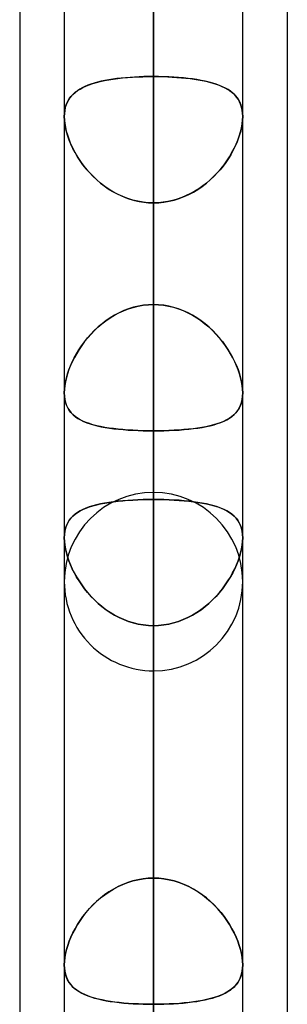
# Model space of a CAD drawing. Header units: millimetres. Extents: x -97 to 82, y -215 to 215.
# Tile 18 of 84: x -44 to -41.62, y -88.08 to -79.33. Entities that reach past the tile are written whole.
import ezdxf

# ---------------------------------------------------------------- set-up
doc = ezdxf.new("R2010")
doc.units = ezdxf.units.MM
doc.layers.add('MAIN-1', color=7, linetype='Continuous')
doc.layers.add('MAIN-2', color=7, linetype='Continuous')

msp = doc.modelspace()

# ---------------------------------------------------------------- linework, layer by layer
at = {"layer": 'MAIN-1'}
for p, q in [((-42.8113, 0), (-42.8113, -109.3184)), ((-43.6038, 0), (-43.6038, -108.8839)), ((-42.0188, -108.7738), (-42.0188, 0)), ((-44, -57.1029), (-44, -109.5547)), ((-41.6225, -57.4772), (-41.6225, -108.9024)), ((-43.6038, -80.1916), (-43.6037, -80.1914)), ((-43.6038, -80.1918), (-43.6038, -80.1916)), ((-43.6038, -80.192), (-43.6038, -80.1918)), ((-43.6038, -80.1922), (-43.6038, -80.192)), ((-43.6038, -80.1924), (-43.6038, -80.1922)), ((-43.6038, -80.1926), (-43.6038, -80.1924)), ((-42.0188, -80.191), (-42.0187, -80.1913)), ((-42.0187, -80.1913), (-42.0187, -80.1915)), ((-42.0187, -80.1915), (-42.0187, -80.1918)), ((-42.0187, -80.1918), (-42.0187, -80.1921)), ((-42.0187, -80.1921), (-42.0187, -80.1923)), ((-42.0187, -80.1923), (-42.0187, -80.1926)), ((-43.6038, -87.7254), (-43.6038, -87.7247)), ((-43.6038, -87.7261), (-43.6038, -87.7254)), ((-43.6038, -87.7267), (-43.6038, -87.7261)), ((-43.6038, -87.7274), (-43.6038, -87.7267)), ((-43.6038, -87.7281), (-43.6038, -87.7274)), ((-43.6037, -87.7289), (-43.6038, -87.7281)), ((-42.0187, -87.726), (-42.0188, -87.7262)), ((-42.0187, -87.7248), (-42.0187, -87.725)), ((-42.0187, -87.725), (-42.0187, -87.7252)), ((-42.0187, -87.7252), (-42.0187, -87.7255)), ((-42.0187, -87.7255), (-42.0187, -87.7257)), ((-42.0187, -87.7257), (-42.0187, -87.726))]:
    msp.add_line(p, q, dxfattribs=at)
at = {"layer": 'MAIN-2'}
for p, q in [((-42.8113, 0), (-42.8113, -100.4781)), ((-42.8113, 0), (-42.8113, -91.7312)), ((-42.8113, 0), (-42.8113, -82.9832)), ((-42.8113, 0), (-42.8113, -108.1031)), ((-42.8113, 0), (-42.8113, -99.3568)), ((-42.8113, 0), (-42.8113, -90.6097)), ((-42.8113, 0), (-42.8113, -81.8616)), ((-42.8113, -108.1031), (-42.8113, 0)), ((-42.8113, -99.3568), (-42.8113, 0)), ((-42.8113, -90.6097), (-42.8113, 0)), ((-42.8113, -81.8616), (-42.8113, 0)), ((-42.8113, -109.3184), (-42.8113, 0)), ((-42.8113, -100.4781), (-42.8113, 0)), ((-42.8113, -91.7312), (-42.8113, 0)), ((-42.8113, -82.9832), (-42.8113, 0)), ((-42.8113, -62.1878), (-42.8113, -83.5295)), ((-42.8113, -85.1145), (-42.8113, -63.4533)), ((-42.8113, -71.0851), (-42.8113, -95.8925)), ((-42.8113, -97.4775), (-42.8113, -72.2072)), ((-42.8113, -72.2072), (-42.8113, -79.8366)), ((-42.8113, -79.8366), (-42.8113, -72.2072)), ((-42.8113, -81.8616), (-42.8113, -74.2339)), ((-42.8113, -74.2339), (-42.8113, -81.8616)), ((-42.8113, -75.9696), (-42.8113, -83.5924)), ((-42.8113, -83.5924), (-42.8113, -75.9696)), ((-42.8113, -86.9547), (-42.8113, -79.3319)), ((-42.8113, -79.3319), (-42.8113, -86.9547)), ((-43.3946, -79.9143), (-43.4202, -79.925)), ((-43.4117, -79.9213), (-43.3825, -79.9098)), ((-43.3674, -79.9045), (-43.3946, -79.9143)), ((-43.3825, -79.9098), (-43.3514, -79.8993)), ((-43.3386, -79.8954), (-43.3674, -79.9045)), ((-43.3514, -79.8993), (-43.3184, -79.8896)), ((-43.3083, -79.887), (-43.3386, -79.8954)), ((-43.3184, -79.8896), (-43.2836, -79.8809)), ((-43.2765, -79.8793), (-43.3083, -79.887)), ((-43.2836, -79.8809), (-43.2472, -79.8731)), ((-43.2434, -79.8723), (-43.2765, -79.8793)), ((-43.2472, -79.8731), (-43.2092, -79.866)), ((-43.2089, -79.866), (-43.2434, -79.8723)), ((-43.2092, -79.866), (-43.1696, -79.8598)), ((-43.1732, -79.8604), (-43.2089, -79.866)), ((-43.1364, -79.8553), (-43.1732, -79.8604)), ((-43.1696, -79.8598), (-43.1284, -79.8543)), ((-43.0984, -79.8509), (-43.1364, -79.8553)), ((-43.1284, -79.8543), (-43.0859, -79.8496)), ((-43.0593, -79.8471), (-43.0984, -79.8509)), ((-43.0859, -79.8496), (-43.042, -79.8456)), ((-43.0192, -79.8439), (-43.0593, -79.8471)), ((-43.042, -79.8456), (-42.9973, -79.8424)), ((-42.9786, -79.8412), (-43.0192, -79.8439)), ((-42.9973, -79.8424), (-42.9518, -79.8398)), ((-42.9374, -79.8392), (-42.9786, -79.8412)), ((-42.9518, -79.8398), (-42.9055, -79.8381)), ((-42.8957, -79.8378), (-42.9374, -79.8392)), ((-42.9055, -79.8381), (-42.8586, -79.837)), ((-42.8536, -79.8369), (-42.8957, -79.8378)), ((-42.8586, -79.837), (-42.8112, -79.8366)), ((-42.8112, -79.8366), (-42.8536, -79.8369)), ((-42.8113, -79.8366), (-42.8113, -108.2555)), ((-42.7654, -79.837), (-42.8112, -79.8366)), ((-42.8112, -79.8366), (-42.7689, -79.8369)), ((-42.7689, -79.8369), (-42.7269, -79.8378)), ((-42.7201, -79.838), (-42.7654, -79.837)), ((-42.7269, -79.8378), (-42.6853, -79.8392)), ((-42.6753, -79.8396), (-42.7201, -79.838)), ((-42.6853, -79.8392), (-42.6442, -79.8412)), ((-42.6312, -79.842), (-42.6753, -79.8396)), ((-42.6442, -79.8412), (-42.6036, -79.8438)), ((-42.5878, -79.845), (-42.6312, -79.842)), ((-42.6036, -79.8438), (-42.5636, -79.8471)), ((-42.5453, -79.8488), (-42.5878, -79.845)), ((-42.5636, -79.8471), (-42.5246, -79.8509)), ((-42.5038, -79.8532), (-42.5453, -79.8488)), ((-42.5246, -79.8509), (-42.4866, -79.8553)), ((-42.4637, -79.8583), (-42.5038, -79.8532)), ((-42.4866, -79.8553), (-42.4498, -79.8603)), ((-42.425, -79.8641), (-42.4637, -79.8583)), ((-42.4498, -79.8603), (-42.4142, -79.8659)), ((-42.3877, -79.8706), (-42.425, -79.8641)), ((-42.4142, -79.8659), (-42.3798, -79.8722)), ((-42.352, -79.878), (-42.3877, -79.8706)), ((-42.3798, -79.8722), (-42.3467, -79.8792)), ((-42.3177, -79.8861), (-42.352, -79.878)), ((-42.3467, -79.8792), (-42.3149, -79.8868)), ((-42.2851, -79.895), (-42.3177, -79.8861)), ((-42.3149, -79.8868), (-42.2846, -79.8951)), ((-42.2542, -79.9048), (-42.2851, -79.895)), ((-42.2846, -79.8951), (-42.2558, -79.9042)), ((-42.2558, -79.9042), (-42.2286, -79.914)), ((-42.2251, -79.9154), (-42.2542, -79.9048)), ((-42.2286, -79.914), (-42.203, -79.9247)), ((-42.1978, -79.927), (-42.2251, -79.9154)), ((-43.5448, -80.0137), (-43.5276, -79.9951)), ((-43.5242, -79.9918), (-43.5403, -80.0085)), ((-43.5276, -79.9951), (-43.5085, -79.978)), ((-43.5066, -79.9764), (-43.5242, -79.9918)), ((-43.5085, -79.978), (-43.4873, -79.9621)), ((-43.4875, -79.9622), (-43.5066, -79.9764)), ((-43.4667, -79.9489), (-43.4875, -79.9622)), ((-43.4873, -79.9621), (-43.4641, -79.9474)), ((-43.4443, -79.9365), (-43.4667, -79.9489)), ((-43.4641, -79.9474), (-43.4389, -79.9338)), ((-43.4202, -79.925), (-43.4443, -79.9365)), ((-43.4389, -79.9338), (-43.4117, -79.9213)), ((-42.203, -79.9247), (-42.179, -79.9361)), ((-42.1724, -79.9396), (-42.1978, -79.927)), ((-42.179, -79.9361), (-42.1565, -79.9485)), ((-42.1488, -79.9531), (-42.1724, -79.9396)), ((-42.1565, -79.9485), (-42.1357, -79.9617)), ((-42.1271, -79.9678), (-42.1488, -79.9531)), ((-42.1357, -79.9617), (-42.1166, -79.9759)), ((-42.1073, -79.9836), (-42.1271, -79.9678)), ((-42.1166, -79.9759), (-42.0989, -79.9912)), ((-42.0895, -80.0006), (-42.1073, -79.9836)), ((-42.0989, -79.9912), (-42.0829, -80.0078)), ((-42.0735, -80.019), (-42.0895, -80.0006)), ((-43.5873, -80.0888), (-43.5945, -80.1127)), ((-43.5924, -80.1048), (-43.5838, -80.0793)), ((-43.5783, -80.0665), (-43.5873, -80.0888)), ((-43.5838, -80.0793), (-43.5729, -80.0557)), ((-43.5674, -80.0457), (-43.5783, -80.0665)), ((-43.5729, -80.0557), (-43.5599, -80.0339)), ((-43.5547, -80.0264), (-43.5674, -80.0457)), ((-43.5599, -80.0339), (-43.5448, -80.0137)), ((-43.5403, -80.0085), (-43.5547, -80.0264)), ((-42.0829, -80.0078), (-42.0684, -80.0256)), ((-42.0593, -80.0389), (-42.0735, -80.019)), ((-42.0684, -80.0256), (-42.0557, -80.0448)), ((-42.0472, -80.0604), (-42.0593, -80.0389)), ((-42.0557, -80.0448), (-42.0447, -80.0655)), ((-42.0371, -80.0835), (-42.0472, -80.0604)), ((-42.0447, -80.0655), (-42.0355, -80.0877)), ((-42.0291, -80.1084), (-42.0371, -80.0835)), ((-42.0355, -80.0877), (-42.0283, -80.1115)), ((-43.6028, -80.1646), (-43.6038, -80.1926)), ((-43.6037, -80.1914), (-43.6025, -80.161)), ((-43.5997, -80.138), (-43.6028, -80.1646)), ((-43.6025, -80.161), (-43.5987, -80.1321)), ((-43.5945, -80.1127), (-43.5997, -80.138)), ((-43.5987, -80.1321), (-43.5924, -80.1048)), ((-42.0233, -80.135), (-42.0291, -80.1084)), ((-42.0283, -80.1115), (-42.0231, -80.1366)), ((-42.0199, -80.1631), (-42.0233, -80.135)), ((-42.0231, -80.1366), (-42.0199, -80.1631)), ((-42.0187, -80.1926), (-42.0199, -80.1631)), ((-42.0199, -80.1631), (-42.0188, -80.191)), ((-43.6025, -80.2245), (-43.6038, -80.1926)), ((-43.6038, -80.1926), (-43.6027, -80.2228)), ((-43.6027, -80.2228), (-43.5993, -80.2545)), ((-43.5988, -80.258), (-43.6025, -80.2245)), ((-43.5993, -80.2545), (-43.5937, -80.2875)), ((-43.5926, -80.2929), (-43.5988, -80.258)), ((-42.0299, -80.2929), (-42.0237, -80.258)), ((-42.0232, -80.2545), (-42.0288, -80.2875)), ((-42.0237, -80.258), (-42.02, -80.2245)), ((-42.0198, -80.2228), (-42.0232, -80.2545)), ((-42.02, -80.2245), (-42.0187, -80.1926)), ((-42.0187, -80.1926), (-42.0198, -80.2228)), ((-43.5937, -80.2875), (-43.586, -80.3213)), ((-43.584, -80.3287), (-43.5926, -80.2929)), ((-43.586, -80.3213), (-43.5761, -80.3556)), ((-43.5731, -80.3651), (-43.584, -80.3287)), ((-42.0494, -80.3651), (-42.0385, -80.3287)), ((-42.0365, -80.3213), (-42.0464, -80.3556)), ((-42.0385, -80.3287), (-42.0299, -80.2929)), ((-42.0288, -80.2875), (-42.0365, -80.3213)), ((-43.5761, -80.3556), (-43.5642, -80.3904)), ((-43.5599, -80.4018), (-43.5731, -80.3651)), ((-43.5642, -80.3904), (-43.5503, -80.4255)), ((-43.5446, -80.4387), (-43.5599, -80.4018)), ((-43.5503, -80.4255), (-43.5345, -80.4606)), ((-43.5273, -80.4755), (-43.5446, -80.4387)), ((-42.0952, -80.4755), (-42.0779, -80.4387)), ((-42.0722, -80.4255), (-42.088, -80.4606)), ((-42.0779, -80.4387), (-42.0626, -80.4018)), ((-42.0583, -80.3904), (-42.0722, -80.4255)), ((-42.0626, -80.4018), (-42.0494, -80.3651)), ((-42.0464, -80.3556), (-42.0583, -80.3904)), ((-43.5345, -80.4606), (-43.5169, -80.4957)), ((-43.5079, -80.5122), (-43.5273, -80.4755)), ((-43.5169, -80.4957), (-43.4974, -80.5306)), ((-43.4865, -80.5487), (-43.5079, -80.5122)), ((-42.136, -80.5487), (-42.1146, -80.5122)), ((-42.1056, -80.4957), (-42.1251, -80.5306)), ((-42.1146, -80.5122), (-42.0952, -80.4755)), ((-42.088, -80.4606), (-42.1056, -80.4957)), ((-43.4974, -80.5306), (-43.4762, -80.565)), ((-43.4631, -80.5848), (-43.4865, -80.5487)), ((-43.4762, -80.565), (-43.4533, -80.5989)), ((-43.4376, -80.6205), (-43.4631, -80.5848)), ((-43.4533, -80.5989), (-43.4287, -80.632)), ((-42.1692, -80.5989), (-42.1938, -80.632)), ((-42.1849, -80.6205), (-42.1594, -80.5848)), ((-42.1463, -80.565), (-42.1692, -80.5989)), ((-42.1594, -80.5848), (-42.136, -80.5487)), ((-42.1251, -80.5306), (-42.1463, -80.565)), ((-43.41, -80.6554), (-43.4376, -80.6205)), ((-43.4287, -80.632), (-43.4026, -80.6643)), ((-43.3806, -80.6894), (-43.41, -80.6554)), ((-43.4026, -80.6643), (-43.3749, -80.6956)), ((-43.3492, -80.7224), (-43.3806, -80.6894)), ((-43.3749, -80.6956), (-43.3457, -80.7258)), ((-42.2476, -80.6956), (-42.2768, -80.7258)), ((-42.2733, -80.7224), (-42.2419, -80.6894)), ((-42.2199, -80.6643), (-42.2476, -80.6956)), ((-42.2419, -80.6894), (-42.2125, -80.6554)), ((-42.1938, -80.632), (-42.2199, -80.6643)), ((-42.2125, -80.6554), (-42.1849, -80.6205)), ((-43.3158, -80.754), (-43.3492, -80.7224)), ((-43.3457, -80.7258), (-43.3151, -80.7547)), ((-43.2807, -80.784), (-43.3158, -80.754)), ((-43.3151, -80.7547), (-43.283, -80.7822)), ((-43.283, -80.7822), (-43.2495, -80.8082)), ((-43.244, -80.8122), (-43.2807, -80.784)), ((-42.3785, -80.8122), (-42.3418, -80.784)), ((-42.3395, -80.7822), (-42.373, -80.8082)), ((-42.3418, -80.784), (-42.3067, -80.754)), ((-42.3074, -80.7547), (-42.3395, -80.7822)), ((-42.2768, -80.7258), (-42.3074, -80.7547)), ((-42.3067, -80.754), (-42.2733, -80.7224)), ((-43.2495, -80.8082), (-43.2147, -80.8326)), ((-43.2057, -80.8384), (-43.244, -80.8122)), ((-43.2147, -80.8326), (-43.1786, -80.8552)), ((-43.166, -80.8624), (-43.2057, -80.8384)), ((-43.1786, -80.8552), (-43.1413, -80.8759)), ((-43.1249, -80.8841), (-43.166, -80.8624)), ((-43.1413, -80.8759), (-43.1028, -80.8946)), ((-42.4812, -80.8759), (-42.5197, -80.8946)), ((-42.4976, -80.8841), (-42.4565, -80.8624)), ((-42.4439, -80.8552), (-42.4812, -80.8759)), ((-42.4565, -80.8624), (-42.4168, -80.8384)), ((-42.4078, -80.8326), (-42.4439, -80.8552)), ((-42.4168, -80.8384), (-42.3785, -80.8122)), ((-42.373, -80.8082), (-42.4078, -80.8326)), ((-43.0825, -80.9033), (-43.1249, -80.8841)), ((-43.1028, -80.8946), (-43.0633, -80.911)), ((-43.0389, -80.9199), (-43.0825, -80.9033)), ((-43.0633, -80.911), (-43.0228, -80.9252)), ((-42.9946, -80.9336), (-43.0389, -80.9199)), ((-43.0228, -80.9252), (-42.9815, -80.937)), ((-42.9495, -80.9444), (-42.9946, -80.9336)), ((-42.9815, -80.937), (-42.9395, -80.9464)), ((-42.9039, -80.9521), (-42.9495, -80.9444)), ((-42.9395, -80.9464), (-42.897, -80.953)), ((-42.8578, -80.9569), (-42.9039, -80.9521)), ((-42.897, -80.953), (-42.8543, -80.9571)), ((-42.8112, -80.9584), (-42.8578, -80.9569)), ((-42.8543, -80.9571), (-42.8112, -80.9584)), ((-42.8113, -109.8405), (-42.8113, -80.9584)), ((-42.8113, -80.9584), (-42.8113, -88.5862)), ((-42.8112, -80.9584), (-42.7647, -80.9569)), ((-42.7682, -80.9571), (-42.8112, -80.9584)), ((-42.8113, -88.5862), (-42.8113, -80.9584)), ((-42.7255, -80.953), (-42.7682, -80.9571)), ((-42.7647, -80.9569), (-42.7186, -80.9521)), ((-42.683, -80.9464), (-42.7255, -80.953)), ((-42.7186, -80.9521), (-42.673, -80.9444)), ((-42.641, -80.937), (-42.683, -80.9464)), ((-42.673, -80.9444), (-42.6279, -80.9336)), ((-42.5997, -80.9252), (-42.641, -80.937)), ((-42.6279, -80.9336), (-42.5836, -80.9199)), ((-42.5592, -80.911), (-42.5997, -80.9252)), ((-42.5836, -80.9199), (-42.54, -80.9033)), ((-42.5197, -80.8946), (-42.5592, -80.911)), ((-42.54, -80.9033), (-42.4976, -80.8841)), ((-43.1185, -81.9351), (-43.0771, -81.9162)), ((-43.0755, -81.9155), (-43.1168, -81.9343)), ((-43.0771, -81.9162), (-43.0346, -81.8998)), ((-43.033, -81.8993), (-43.0755, -81.9155)), ((-43.0346, -81.8998), (-42.9912, -81.8863)), ((-42.9898, -81.8859), (-43.033, -81.8993)), ((-42.9912, -81.8863), (-42.9471, -81.8756)), ((-42.9459, -81.8753), (-42.9898, -81.8859)), ((-42.9471, -81.8756), (-42.9024, -81.8679)), ((-42.9014, -81.8677), (-42.9459, -81.8753)), ((-42.9024, -81.8679), (-42.857, -81.8632)), ((-42.8565, -81.8631), (-42.9014, -81.8677)), ((-42.857, -81.8632), (-42.8112, -81.8616)), ((-42.8112, -81.8616), (-42.8565, -81.8631)), ((-42.8112, -81.8616), (-42.766, -81.8631)), ((-42.7655, -81.8632), (-42.8112, -81.8616)), ((-42.766, -81.8631), (-42.7211, -81.8677)), ((-42.7201, -81.8679), (-42.7655, -81.8632)), ((-42.7211, -81.8677), (-42.6766, -81.8753)), ((-42.6754, -81.8756), (-42.7201, -81.8679)), ((-42.6766, -81.8753), (-42.6327, -81.8859)), ((-42.6313, -81.8863), (-42.6754, -81.8756)), ((-42.6327, -81.8859), (-42.5895, -81.8993)), ((-42.5879, -81.8998), (-42.6313, -81.8863)), ((-42.5895, -81.8993), (-42.547, -81.9155)), ((-42.5454, -81.9162), (-42.5879, -81.8998)), ((-42.547, -81.9155), (-42.5057, -81.9343)), ((-42.504, -81.9351), (-42.5454, -81.9162)), ((-43.2704, -82.0331), (-43.2346, -82.0056)), ((-43.2327, -82.0042), (-43.2686, -82.0316)), ((-43.2346, -82.0056), (-43.1974, -81.98)), ((-43.1954, -81.9788), (-43.2327, -82.0042)), ((-43.1974, -81.98), (-43.1586, -81.9565)), ((-43.1568, -81.9554), (-43.1954, -81.9788)), ((-43.1586, -81.9565), (-43.1185, -81.9351)), ((-43.1168, -81.9343), (-43.1568, -81.9554)), ((-42.5057, -81.9343), (-42.4657, -81.9554)), ((-42.4638, -81.9565), (-42.504, -81.9351)), ((-42.4657, -81.9554), (-42.4271, -81.9788)), ((-42.4251, -81.98), (-42.4638, -81.9565)), ((-42.4271, -81.9788), (-42.3898, -82.0042)), ((-42.3879, -82.0056), (-42.4251, -81.98)), ((-42.3898, -82.0042), (-42.3539, -82.0316)), ((-42.3521, -82.0331), (-42.3879, -82.0056)), ((-43.3682, -82.1252), (-43.3373, -82.0931)), ((-43.3355, -82.0913), (-43.3664, -82.1232)), ((-43.3373, -82.0931), (-43.3046, -82.0623)), ((-43.3029, -82.0607), (-43.3355, -82.0913)), ((-43.3046, -82.0623), (-43.2704, -82.0331)), ((-43.2686, -82.0316), (-43.3029, -82.0607)), ((-42.3539, -82.0316), (-42.3196, -82.0607)), ((-42.3179, -82.0623), (-42.3521, -82.0331)), ((-42.3196, -82.0607), (-42.287, -82.0913)), ((-42.2852, -82.0931), (-42.3179, -82.0623)), ((-42.287, -82.0913), (-42.2561, -82.1232)), ((-42.2543, -82.1252), (-42.2852, -82.0931)), ((-43.4228, -82.1901), (-43.4483, -82.2247)), ((-43.4246, -82.1925), (-43.3973, -82.1584)), ((-43.3955, -82.1562), (-43.4228, -82.1901)), ((-43.3973, -82.1584), (-43.3682, -82.1252)), ((-43.3664, -82.1232), (-43.3955, -82.1562)), ((-42.2561, -82.1232), (-42.227, -82.1562)), ((-42.2252, -82.1584), (-42.2543, -82.1252)), ((-42.227, -82.1562), (-42.1997, -82.1901)), ((-42.1979, -82.1925), (-42.2252, -82.1584)), ((-42.1997, -82.1901), (-42.1742, -82.2247)), ((-43.4954, -82.2983), (-43.4737, -82.2626)), ((-43.4719, -82.2598), (-43.4936, -82.2953)), ((-43.4737, -82.2626), (-43.4501, -82.2273)), ((-43.4483, -82.2247), (-43.4719, -82.2598)), ((-43.4501, -82.2273), (-43.4246, -82.1925)), ((-42.1724, -82.2273), (-42.1979, -82.1925)), ((-42.1742, -82.2247), (-42.1506, -82.2598)), ((-42.1488, -82.2626), (-42.1724, -82.2273)), ((-42.1506, -82.2598), (-42.1289, -82.2953)), ((-42.1271, -82.2983), (-42.1488, -82.2626)), ((-43.533, -82.3701), (-43.5152, -82.3342)), ((-43.5135, -82.331), (-43.5316, -82.3671)), ((-43.5152, -82.3342), (-43.4954, -82.2983)), ((-43.4936, -82.2953), (-43.5135, -82.331)), ((-42.1289, -82.2953), (-42.109, -82.331)), ((-42.1073, -82.3342), (-42.1271, -82.2983)), ((-42.109, -82.331), (-42.0909, -82.3671)), ((-42.0895, -82.3701), (-42.1073, -82.3342)), ((-43.5753, -82.4777), (-43.5632, -82.442)), ((-43.5623, -82.4397), (-43.5747, -82.4758)), ((-43.5632, -82.442), (-43.5491, -82.4061)), ((-43.5479, -82.4034), (-43.5623, -82.4397)), ((-43.5491, -82.4061), (-43.533, -82.3701)), ((-43.5316, -82.3671), (-43.5479, -82.4034)), ((-42.0909, -82.3671), (-42.0746, -82.4034)), ((-42.0734, -82.4061), (-42.0895, -82.3701)), ((-42.0746, -82.4034), (-42.0602, -82.4397)), ((-42.0593, -82.442), (-42.0734, -82.4061)), ((-42.0602, -82.4397), (-42.0478, -82.4758)), ((-42.0472, -82.4777), (-42.0593, -82.442)), ((-43.5934, -82.5476), (-43.5854, -82.5129)), ((-43.585, -82.5114), (-43.5932, -82.5465)), ((-43.5854, -82.5129), (-43.5753, -82.4777)), ((-43.5747, -82.4758), (-43.585, -82.5114)), ((-42.0478, -82.4758), (-42.0375, -82.5114)), ((-42.0371, -82.5129), (-42.0472, -82.4777)), ((-42.0375, -82.5114), (-42.0293, -82.5465)), ((-42.0291, -82.5476), (-42.0371, -82.5129)), ((-43.6026, -82.6132), (-43.6038, -82.6445)), ((-43.6038, -82.6445), (-43.6026, -82.6136)), ((-43.5991, -82.5805), (-43.6026, -82.6132)), ((-43.6026, -82.6136), (-43.5992, -82.5813)), ((-43.5992, -82.5813), (-43.5934, -82.5476)), ((-43.5932, -82.5465), (-43.5991, -82.5805)), ((-42.0293, -82.5465), (-42.0234, -82.5805)), ((-42.0233, -82.5813), (-42.0291, -82.5476)), ((-42.0234, -82.5805), (-42.0199, -82.6132)), ((-42.0199, -82.6136), (-42.0233, -82.5813)), ((-42.0199, -82.6132), (-42.0187, -82.6445)), ((-42.0187, -82.6445), (-42.0199, -82.6136)), ((-43.6038, -82.6445), (-43.6025, -82.6754)), ((-43.6025, -82.675), (-43.6038, -82.6445)), ((-43.5988, -82.7038), (-43.6025, -82.675)), ((-43.6025, -82.6754), (-43.5987, -82.7047)), ((-43.5926, -82.7311), (-43.5988, -82.7038)), ((-43.5987, -82.7047), (-43.5922, -82.7323)), ((-42.0238, -82.7047), (-42.0303, -82.7323)), ((-42.0299, -82.7311), (-42.0237, -82.7038)), ((-42.02, -82.6754), (-42.0238, -82.7047)), ((-42.0237, -82.7038), (-42.02, -82.675)), ((-42.0187, -82.6445), (-42.02, -82.6754)), ((-42.02, -82.675), (-42.0187, -82.6445)), ((-43.584, -82.7563), (-43.5926, -82.7311)), ((-43.5922, -82.7323), (-43.5834, -82.7579)), ((-43.5731, -82.7797), (-43.584, -82.7563)), ((-43.5834, -82.7579), (-43.5721, -82.7814)), ((-43.5599, -82.8011), (-43.5731, -82.7797)), ((-43.5721, -82.7814), (-43.5585, -82.8031)), ((-43.5446, -82.8208), (-43.5599, -82.8011)), ((-43.5585, -82.8031), (-43.5427, -82.823)), ((-42.064, -82.8031), (-42.0798, -82.823)), ((-42.0779, -82.8208), (-42.0626, -82.8011)), ((-42.0504, -82.7814), (-42.064, -82.8031)), ((-42.0626, -82.8011), (-42.0494, -82.7797)), ((-42.0391, -82.7579), (-42.0504, -82.7814)), ((-42.0494, -82.7797), (-42.0385, -82.7563)), ((-42.0303, -82.7323), (-42.0391, -82.7579)), ((-42.0385, -82.7563), (-42.0299, -82.7311)), ((-43.5272, -82.8388), (-43.5446, -82.8208)), ((-43.5427, -82.823), (-43.5247, -82.8412)), ((-43.5079, -82.8553), (-43.5272, -82.8388)), ((-43.5247, -82.8412), (-43.5046, -82.8578)), ((-43.4865, -82.8704), (-43.5079, -82.8553)), ((-43.5046, -82.8578), (-43.4824, -82.873)), ((-43.463, -82.8843), (-43.4865, -82.8704)), ((-43.4824, -82.873), (-43.4584, -82.8868)), ((-43.4376, -82.897), (-43.463, -82.8843)), ((-43.4584, -82.8868), (-43.4324, -82.8993)), ((-42.1641, -82.8868), (-42.1901, -82.8993)), ((-42.1849, -82.897), (-42.1595, -82.8843)), ((-42.14, -82.873), (-42.1641, -82.8868)), ((-42.1595, -82.8843), (-42.136, -82.8704)), ((-42.1179, -82.8578), (-42.14, -82.873)), ((-42.136, -82.8704), (-42.1146, -82.8553)), ((-42.0978, -82.8412), (-42.1179, -82.8578)), ((-42.1146, -82.8553), (-42.0953, -82.8388)), ((-42.0798, -82.823), (-42.0978, -82.8412)), ((-42.0953, -82.8388), (-42.0779, -82.8208)), ((-43.4101, -82.9086), (-43.4376, -82.897)), ((-43.4324, -82.8993), (-43.4046, -82.9107)), ((-43.3806, -82.9191), (-43.4101, -82.9086)), ((-43.4046, -82.9107), (-43.375, -82.9209)), ((-43.3492, -82.9287), (-43.3806, -82.9191)), ((-43.375, -82.9209), (-43.3437, -82.9302)), ((-43.3159, -82.9374), (-43.3492, -82.9287)), ((-43.3437, -82.9302), (-43.3107, -82.9386)), ((-43.2808, -82.9452), (-43.3159, -82.9374)), ((-43.3107, -82.9386), (-43.276, -82.9462)), ((-43.2441, -82.9521), (-43.2808, -82.9452)), ((-43.276, -82.9462), (-43.2398, -82.9529)), ((-43.2058, -82.9583), (-43.2441, -82.9521)), ((-43.2398, -82.9529), (-43.2021, -82.9588)), ((-43.1661, -82.9637), (-43.2058, -82.9583)), ((-43.2021, -82.9588), (-43.1629, -82.9641)), ((-43.125, -82.9683), (-43.1661, -82.9637)), ((-43.1629, -82.9641), (-43.1223, -82.9686)), ((-43.0826, -82.9724), (-43.125, -82.9683)), ((-43.1223, -82.9686), (-43.0804, -82.9725)), ((-43.039, -82.9757), (-43.0826, -82.9724)), ((-43.0804, -82.9725), (-43.0375, -82.9758)), ((-42.9946, -82.9784), (-43.039, -82.9757)), ((-43.0375, -82.9758), (-42.9935, -82.9785)), ((-42.9496, -82.9805), (-42.9946, -82.9784)), ((-42.9935, -82.9785), (-42.9486, -82.9806)), ((-42.629, -82.9785), (-42.6739, -82.9806)), ((-42.6729, -82.9805), (-42.6279, -82.9784)), ((-42.585, -82.9758), (-42.629, -82.9785)), ((-42.6279, -82.9784), (-42.5835, -82.9757)), ((-42.5421, -82.9725), (-42.585, -82.9758)), ((-42.5835, -82.9757), (-42.5399, -82.9724)), ((-42.5002, -82.9686), (-42.5421, -82.9725)), ((-42.5399, -82.9724), (-42.4975, -82.9683)), ((-42.4596, -82.9641), (-42.5002, -82.9686)), ((-42.4975, -82.9683), (-42.4564, -82.9637)), ((-42.4204, -82.9588), (-42.4596, -82.9641)), ((-42.4564, -82.9637), (-42.4167, -82.9583)), ((-42.3827, -82.9529), (-42.4204, -82.9588)), ((-42.4167, -82.9583), (-42.3784, -82.9521)), ((-42.3465, -82.9462), (-42.3827, -82.9529)), ((-42.3784, -82.9521), (-42.3417, -82.9452)), ((-42.3118, -82.9386), (-42.3465, -82.9462)), ((-42.3417, -82.9452), (-42.3066, -82.9374)), ((-42.2788, -82.9302), (-42.3118, -82.9386)), ((-42.3066, -82.9374), (-42.2733, -82.9287)), ((-42.2475, -82.9209), (-42.2788, -82.9302)), ((-42.2733, -82.9287), (-42.2419, -82.9191)), ((-42.2179, -82.9107), (-42.2475, -82.9209)), ((-42.2419, -82.9191), (-42.2124, -82.9086)), ((-42.1901, -82.8993), (-42.2179, -82.9107)), ((-42.2124, -82.9086), (-42.1849, -82.897)), ((-42.9039, -82.982), (-42.9496, -82.9805)), ((-42.9486, -82.9806), (-42.9032, -82.982)), ((-42.8578, -82.9829), (-42.9039, -82.982)), ((-42.9032, -82.982), (-42.8574, -82.9829)), ((-42.8112, -82.9832), (-42.8578, -82.9829)), ((-42.8574, -82.9829), (-42.8112, -82.9832)), ((-42.8113, -90.6097), (-42.8113, -82.9832)), ((-42.7651, -82.9829), (-42.8112, -82.9832)), ((-42.8112, -82.9832), (-42.7647, -82.9829)), ((-42.8113, -82.9832), (-42.8113, -90.6097)), ((-42.7193, -82.982), (-42.7651, -82.9829)), ((-42.7647, -82.9829), (-42.7186, -82.982)), ((-42.6739, -82.9806), (-42.7193, -82.982)), ((-42.7186, -82.982), (-42.6729, -82.9805)), ((-43.411, -83.6694), (-43.4383, -83.6811)), ((-43.4378, -83.6809), (-43.4102, -83.6691)), ((-43.3817, -83.6587), (-43.411, -83.6694)), ((-43.4102, -83.6691), (-43.3807, -83.6583)), ((-43.3505, -83.6489), (-43.3817, -83.6587)), ((-43.3807, -83.6583), (-43.3493, -83.6485)), ((-43.3174, -83.64), (-43.3505, -83.6489)), ((-43.3493, -83.6485), (-43.316, -83.6397)), ((-43.2824, -83.632), (-43.3174, -83.64)), ((-43.316, -83.6397), (-43.2811, -83.6317)), ((-43.2457, -83.6248), (-43.2824, -83.632)), ((-43.2811, -83.6317), (-43.2445, -83.6246)), ((-43.2074, -83.6185), (-43.2457, -83.6248)), ((-43.2445, -83.6246), (-43.2064, -83.6183)), ((-43.1677, -83.6129), (-43.2074, -83.6185)), ((-43.2064, -83.6183), (-43.1667, -83.6127)), ((-43.1266, -83.608), (-43.1677, -83.6129)), ((-43.1667, -83.6127), (-43.1256, -83.6079)), ((-43.0841, -83.6038), (-43.1266, -83.608)), ((-43.1256, -83.6079), (-43.0832, -83.6037)), ((-43.0404, -83.6003), (-43.0841, -83.6038)), ((-43.0832, -83.6037), (-43.0397, -83.6002)), ((-42.9957, -83.5974), (-43.0404, -83.6003)), ((-43.0397, -83.6002), (-42.9953, -83.5974)), ((-42.9504, -83.5952), (-42.9957, -83.5974)), ((-42.9953, -83.5974), (-42.9502, -83.5952)), ((-42.9044, -83.5937), (-42.9504, -83.5952)), ((-42.9502, -83.5952), (-42.9044, -83.5937)), ((-42.858, -83.5927), (-42.9044, -83.5937)), ((-42.9044, -83.5937), (-42.8581, -83.5928)), ((-42.8581, -83.5928), (-42.8112, -83.5924)), ((-42.8112, -83.5924), (-42.858, -83.5927)), ((-42.8113, -86.9547), (-42.8113, -83.5924)), ((-42.8113, -83.5924), (-42.8113, -86.9547)), ((-42.7645, -83.5928), (-42.8112, -83.5924)), ((-42.8112, -83.5924), (-42.7645, -83.5927)), ((-42.7645, -83.5927), (-42.7181, -83.5937)), ((-42.7181, -83.5937), (-42.7645, -83.5928)), ((-42.6723, -83.5952), (-42.7181, -83.5937)), ((-42.7181, -83.5937), (-42.6721, -83.5952)), ((-42.6272, -83.5974), (-42.6723, -83.5952)), ((-42.6721, -83.5952), (-42.6268, -83.5974)), ((-42.5828, -83.6002), (-42.6272, -83.5974)), ((-42.6268, -83.5974), (-42.5821, -83.6003)), ((-42.5393, -83.6037), (-42.5828, -83.6002)), ((-42.5821, -83.6003), (-42.5384, -83.6038)), ((-42.4969, -83.6079), (-42.5393, -83.6037)), ((-42.5384, -83.6038), (-42.4959, -83.608)), ((-42.4558, -83.6127), (-42.4969, -83.6079)), ((-42.4959, -83.608), (-42.4548, -83.6129)), ((-42.4161, -83.6183), (-42.4558, -83.6127)), ((-42.4548, -83.6129), (-42.4151, -83.6185)), ((-42.378, -83.6246), (-42.4161, -83.6183)), ((-42.4151, -83.6185), (-42.3768, -83.6248)), ((-42.3414, -83.6317), (-42.378, -83.6246)), ((-42.3768, -83.6248), (-42.3401, -83.632)), ((-42.3065, -83.6397), (-42.3414, -83.6317)), ((-42.3401, -83.632), (-42.3051, -83.64)), ((-42.2732, -83.6485), (-42.3065, -83.6397)), ((-42.3051, -83.64), (-42.272, -83.6489)), ((-42.2418, -83.6583), (-42.2732, -83.6485)), ((-42.272, -83.6489), (-42.2408, -83.6587)), ((-42.2122, -83.6691), (-42.2418, -83.6583)), ((-42.2408, -83.6587), (-42.2115, -83.6694)), ((-42.1847, -83.6809), (-42.2122, -83.6691)), ((-42.2115, -83.6694), (-42.1842, -83.6811)), ((-43.5601, -83.7779), (-43.5449, -83.7581)), ((-43.5448, -83.7579), (-43.56, -83.7778)), ((-43.5449, -83.7581), (-43.5276, -83.7399)), ((-43.5274, -83.7398), (-43.5448, -83.7579)), ((-43.5276, -83.7399), (-43.5083, -83.7233)), ((-43.5081, -83.7232), (-43.5274, -83.7398)), ((-43.5083, -83.7233), (-43.4868, -83.7079)), ((-43.4869, -83.708), (-43.5081, -83.7232)), ((-43.4636, -83.694), (-43.4869, -83.708)), ((-43.4868, -83.7079), (-43.4633, -83.6938)), ((-43.4383, -83.6811), (-43.4636, -83.694)), ((-43.4633, -83.6938), (-43.4378, -83.6809)), ((-42.1592, -83.6938), (-42.1847, -83.6809)), ((-42.1842, -83.6811), (-42.1589, -83.694)), ((-42.1357, -83.7079), (-42.1592, -83.6938)), ((-42.1589, -83.694), (-42.1356, -83.708)), ((-42.1142, -83.7233), (-42.1357, -83.7079)), ((-42.1356, -83.708), (-42.1144, -83.7232)), ((-42.1144, -83.7232), (-42.0951, -83.7398)), ((-42.0949, -83.7399), (-42.1142, -83.7233)), ((-42.0951, -83.7398), (-42.0777, -83.7579)), ((-42.0776, -83.7581), (-42.0949, -83.7399)), ((-42.0777, -83.7579), (-42.0625, -83.7778)), ((-42.0624, -83.7779), (-42.0776, -83.7581)), ((-43.5927, -83.8481), (-43.5989, -83.8753)), ((-43.5988, -83.8752), (-43.5926, -83.848)), ((-43.5841, -83.8227), (-43.5927, -83.8481)), ((-43.5926, -83.848), (-43.5841, -83.8227)), ((-43.5732, -83.7993), (-43.5841, -83.8227)), ((-43.5841, -83.8227), (-43.5732, -83.7994)), ((-43.56, -83.7778), (-43.5732, -83.7993)), ((-43.5732, -83.7994), (-43.5601, -83.7779)), ((-42.0625, -83.7778), (-42.0493, -83.7993)), ((-42.0493, -83.7994), (-42.0624, -83.7779)), ((-42.0493, -83.7993), (-42.0384, -83.8227)), ((-42.0384, -83.8227), (-42.0493, -83.7994)), ((-42.0299, -83.848), (-42.0384, -83.8227)), ((-42.0384, -83.8227), (-42.0298, -83.8481)), ((-42.0237, -83.8752), (-42.0299, -83.848)), ((-42.0298, -83.8481), (-42.0237, -83.8753)), ((-43.6038, -83.9343), (-43.6025, -83.904)), ((-43.6026, -83.9041), (-43.6038, -83.9344)), ((-43.6026, -83.9654), (-43.6038, -83.9343)), ((-43.6038, -83.9344), (-43.6026, -83.9654)), ((-43.5989, -83.8753), (-43.6026, -83.9041)), ((-43.6025, -83.904), (-43.5988, -83.8752)), ((-42.02, -83.904), (-42.0237, -83.8752)), ((-42.0237, -83.8753), (-42.0199, -83.9041)), ((-42.0187, -83.9343), (-42.02, -83.904)), ((-42.0199, -83.9041), (-42.0187, -83.9344)), ((-42.0199, -83.9654), (-42.0187, -83.9343)), ((-42.0187, -83.9344), (-42.0199, -83.9654)), ((-43.6026, -83.9654), (-43.5991, -83.9979)), ((-43.5991, -83.9978), (-43.6026, -83.9654)), ((-43.5933, -84.0316), (-43.5991, -83.9978)), ((-43.5991, -83.9979), (-43.5933, -84.0317)), ((-42.0292, -84.0316), (-42.0234, -83.9978)), ((-42.0234, -83.9979), (-42.0292, -84.0317)), ((-42.0234, -83.9978), (-42.0199, -83.9654)), ((-42.0199, -83.9654), (-42.0234, -83.9979)), ((-43.5853, -84.0664), (-43.5933, -84.0316)), ((-43.5933, -84.0317), (-43.5853, -84.0663)), ((-43.5853, -84.0663), (-43.5752, -84.1015)), ((-43.5751, -84.1018), (-43.5853, -84.0664)), ((-43.5752, -84.1015), (-43.563, -84.1371)), ((-43.5628, -84.1376), (-43.5751, -84.1018)), ((-42.0597, -84.1376), (-42.0474, -84.1018)), ((-42.0473, -84.1015), (-42.0595, -84.1371)), ((-42.0474, -84.1018), (-42.0372, -84.0664)), ((-42.0372, -84.0663), (-42.0473, -84.1015)), ((-42.0372, -84.0664), (-42.0292, -84.0316)), ((-42.0292, -84.0317), (-42.0372, -84.0663)), ((-43.563, -84.1371), (-43.5488, -84.1729)), ((-43.5485, -84.1736), (-43.5628, -84.1376)), ((-43.5488, -84.1729), (-43.5327, -84.2088)), ((-43.5323, -84.2096), (-43.5485, -84.1736)), ((-42.0902, -84.2096), (-42.074, -84.1736)), ((-42.0737, -84.1729), (-42.0898, -84.2088)), ((-42.074, -84.1736), (-42.0597, -84.1376)), ((-42.0595, -84.1371), (-42.0737, -84.1729)), ((-43.5327, -84.2088), (-43.5147, -84.2448)), ((-43.5143, -84.2455), (-43.5323, -84.2096)), ((-43.5147, -84.2448), (-43.4947, -84.2807)), ((-43.4945, -84.2811), (-43.5143, -84.2455)), ((-43.4947, -84.2807), (-43.4729, -84.3164)), ((-43.4728, -84.3165), (-43.4945, -84.2811)), ((-42.1497, -84.3165), (-42.128, -84.2811)), ((-42.1278, -84.2807), (-42.1496, -84.3164)), ((-42.128, -84.2811), (-42.1082, -84.2455)), ((-42.1078, -84.2448), (-42.1278, -84.2807)), ((-42.1082, -84.2455), (-42.0902, -84.2096)), ((-42.0898, -84.2088), (-42.1078, -84.2448)), ((-43.4729, -84.3164), (-43.4491, -84.3516)), ((-43.4492, -84.3515), (-43.4728, -84.3165)), ((-43.4237, -84.386), (-43.4492, -84.3515)), ((-43.4491, -84.3516), (-43.4235, -84.3863)), ((-42.1734, -84.3516), (-42.199, -84.3863)), ((-42.1988, -84.386), (-42.1733, -84.3515)), ((-42.1496, -84.3164), (-42.1734, -84.3516)), ((-42.1733, -84.3515), (-42.1497, -84.3165)), ((-43.3964, -84.4198), (-43.4237, -84.386)), ((-43.4235, -84.3863), (-43.396, -84.4203)), ((-43.3673, -84.4527), (-43.3964, -84.4198)), ((-43.396, -84.4203), (-43.3668, -84.4533)), ((-43.3364, -84.4845), (-43.3673, -84.4527)), ((-43.3668, -84.4533), (-43.3358, -84.4851)), ((-42.2557, -84.4533), (-42.2867, -84.4851)), ((-42.2861, -84.4845), (-42.2552, -84.4527)), ((-42.2265, -84.4203), (-42.2557, -84.4533)), ((-42.2552, -84.4527), (-42.2261, -84.4198)), ((-42.199, -84.3863), (-42.2265, -84.4203)), ((-42.2261, -84.4198), (-42.1988, -84.386)), ((-43.3037, -84.515), (-43.3364, -84.4845)), ((-43.3358, -84.4851), (-43.3031, -84.5156)), ((-43.2694, -84.5441), (-43.3037, -84.515)), ((-43.3031, -84.5156), (-43.2689, -84.5444)), ((-43.2335, -84.5713), (-43.2694, -84.5441)), ((-43.2689, -84.5444), (-43.2332, -84.5716)), ((-42.3536, -84.5444), (-42.3893, -84.5716)), ((-42.389, -84.5713), (-42.3531, -84.5441)), ((-42.3194, -84.5156), (-42.3536, -84.5444)), ((-42.3531, -84.5441), (-42.3188, -84.515)), ((-42.2867, -84.4851), (-42.3194, -84.5156)), ((-42.3188, -84.515), (-42.2861, -84.4845)), ((-43.1962, -84.5967), (-43.2335, -84.5713)), ((-43.2332, -84.5716), (-43.196, -84.5968)), ((-43.1575, -84.6199), (-43.1962, -84.5967)), ((-43.196, -84.5968), (-43.1573, -84.62)), ((-43.1174, -84.641), (-43.1575, -84.6199)), ((-43.1573, -84.62), (-43.1174, -84.641)), ((-42.5051, -84.641), (-42.465, -84.6199)), ((-42.4652, -84.62), (-42.5051, -84.641)), ((-42.4265, -84.5968), (-42.4652, -84.62)), ((-42.465, -84.6199), (-42.4263, -84.5967)), ((-42.3893, -84.5716), (-42.4265, -84.5968)), ((-42.4263, -84.5967), (-42.389, -84.5713)), ((-43.1174, -84.641), (-43.0761, -84.6596)), ((-43.076, -84.6597), (-43.1174, -84.641)), ((-43.0761, -84.6596), (-43.0338, -84.6757)), ((-43.0335, -84.6758), (-43.076, -84.6597)), ((-43.0338, -84.6757), (-42.9905, -84.6891)), ((-42.9903, -84.6892), (-43.0335, -84.6758)), ((-42.9905, -84.6891), (-42.9464, -84.6997)), ((-42.9463, -84.6997), (-42.9903, -84.6892)), ((-42.9464, -84.6997), (-42.9017, -84.7073)), ((-42.9018, -84.7073), (-42.9463, -84.6997)), ((-42.8567, -84.7119), (-42.9018, -84.7073)), ((-42.9017, -84.7073), (-42.8566, -84.7119)), ((-42.8112, -84.7134), (-42.8567, -84.7119)), ((-42.8566, -84.7119), (-42.8112, -84.7134)), ((-42.8113, -84.7134), (-42.8113, -88.0757)), ((-42.8113, -84.7134), (-42.8113, -92.3359)), ((-42.8112, -84.7134), (-42.7658, -84.7119)), ((-42.7659, -84.7119), (-42.8112, -84.7134)), ((-42.8113, -88.0757), (-42.8113, -84.7134)), ((-42.8113, -92.3359), (-42.8113, -84.7134)), ((-42.7208, -84.7073), (-42.7659, -84.7119)), ((-42.7658, -84.7119), (-42.7207, -84.7073)), ((-42.6761, -84.6997), (-42.7208, -84.7073)), ((-42.7207, -84.7073), (-42.6762, -84.6997)), ((-42.6762, -84.6997), (-42.6322, -84.6892)), ((-42.632, -84.6891), (-42.6761, -84.6997)), ((-42.6322, -84.6892), (-42.589, -84.6758)), ((-42.5887, -84.6757), (-42.632, -84.6891)), ((-42.589, -84.6758), (-42.5465, -84.6597)), ((-42.5464, -84.6596), (-42.5887, -84.6757)), ((-42.5465, -84.6597), (-42.5051, -84.641)), ((-42.5051, -84.641), (-42.5464, -84.6596)), ((-43.0404, -86.9941), (-43.0841, -87.011)), ((-43.0832, -87.0106), (-43.0397, -86.9939)), ((-42.9957, -86.9801), (-43.0404, -86.9941)), ((-43.0397, -86.9939), (-42.9953, -86.98)), ((-42.9504, -86.9691), (-42.9957, -86.9801)), ((-42.9953, -86.98), (-42.9502, -86.9691)), ((-42.9044, -86.9612), (-42.9504, -86.9691)), ((-42.9502, -86.9691), (-42.9044, -86.9612)), ((-42.9044, -86.9612), (-42.8581, -86.9564)), ((-42.858, -86.9564), (-42.9044, -86.9612)), ((-42.8581, -86.9564), (-42.8112, -86.9547)), ((-42.8112, -86.9547), (-42.858, -86.9564)), ((-42.8112, -86.9547), (-42.7645, -86.9564)), ((-42.7645, -86.9564), (-42.8112, -86.9547)), ((-42.7645, -86.9564), (-42.7181, -86.9612)), ((-42.7181, -86.9612), (-42.7645, -86.9564)), ((-42.7181, -86.9612), (-42.6721, -86.9691)), ((-42.6723, -86.9691), (-42.7181, -86.9612)), ((-42.6272, -86.98), (-42.6723, -86.9691)), ((-42.6721, -86.9691), (-42.6268, -86.9801)), ((-42.5828, -86.9939), (-42.6272, -86.98)), ((-42.6268, -86.9801), (-42.5821, -86.9941)), ((-42.5393, -87.0106), (-42.5828, -86.9939)), ((-42.5821, -86.9941), (-42.5384, -87.011)), ((-43.2074, -87.0769), (-43.2457, -87.1034)), ((-43.2445, -87.1026), (-43.2064, -87.0762)), ((-43.1677, -87.0526), (-43.2074, -87.0769)), ((-43.2064, -87.0762), (-43.1667, -87.052)), ((-43.1266, -87.0305), (-43.1677, -87.0526)), ((-43.1667, -87.052), (-43.1256, -87.0301)), ((-43.0841, -87.011), (-43.1266, -87.0305)), ((-43.1256, -87.0301), (-43.0832, -87.0106)), ((-42.4969, -87.0301), (-42.5393, -87.0106)), ((-42.5384, -87.011), (-42.4959, -87.0305)), ((-42.4558, -87.052), (-42.4969, -87.0301)), ((-42.4959, -87.0305), (-42.4548, -87.0526)), ((-42.4161, -87.0762), (-42.4558, -87.052)), ((-42.4548, -87.0526), (-42.4151, -87.0769)), ((-42.378, -87.1026), (-42.4161, -87.0762)), ((-42.4151, -87.0769), (-42.3768, -87.1034)), ((-43.3174, -87.1623), (-43.3505, -87.1941)), ((-43.3493, -87.1929), (-43.316, -87.1611)), ((-43.2824, -87.132), (-43.3174, -87.1623)), ((-43.316, -87.1611), (-43.2811, -87.1309)), ((-43.2457, -87.1034), (-43.2824, -87.132)), ((-43.2811, -87.1309), (-43.2445, -87.1026)), ((-42.3414, -87.1309), (-42.378, -87.1026)), ((-42.3768, -87.1034), (-42.3401, -87.132)), ((-42.3065, -87.1611), (-42.3414, -87.1309)), ((-42.3401, -87.132), (-42.3051, -87.1623)), ((-42.2732, -87.1929), (-42.3065, -87.1611)), ((-42.3051, -87.1623), (-42.272, -87.1941)), ((-43.411, -87.2614), (-43.4383, -87.2964)), ((-43.4378, -87.2957), (-43.4102, -87.2604)), ((-43.3817, -87.2272), (-43.411, -87.2614)), ((-43.4102, -87.2604), (-43.3807, -87.2261)), ((-43.3505, -87.1941), (-43.3817, -87.2272)), ((-43.3807, -87.2261), (-43.3493, -87.1929)), ((-42.2418, -87.2261), (-42.2732, -87.1929)), ((-42.272, -87.1941), (-42.2408, -87.2272)), ((-42.2122, -87.2604), (-42.2418, -87.2261)), ((-42.2408, -87.2272), (-42.2115, -87.2614)), ((-42.1847, -87.2957), (-42.2122, -87.2604)), ((-42.2115, -87.2614), (-42.1842, -87.2964)), ((-43.4636, -87.3321), (-43.4869, -87.3682)), ((-43.4868, -87.3681), (-43.4633, -87.3316)), ((-43.4383, -87.2964), (-43.4636, -87.3321)), ((-43.4633, -87.3316), (-43.4378, -87.2957)), ((-42.1592, -87.3316), (-42.1847, -87.2957)), ((-42.1842, -87.2964), (-42.1589, -87.3321)), ((-42.1357, -87.3681), (-42.1592, -87.3316)), ((-42.1589, -87.3321), (-42.1356, -87.3682)), ((-43.5276, -87.4418), (-43.5083, -87.4049)), ((-43.5081, -87.4046), (-43.5274, -87.4414)), ((-43.5083, -87.4049), (-43.4868, -87.3681)), ((-43.4869, -87.3682), (-43.5081, -87.4046)), ((-42.1142, -87.4049), (-42.1357, -87.3681)), ((-42.1356, -87.3682), (-42.1144, -87.4046)), ((-42.1144, -87.4046), (-42.0951, -87.4414)), ((-42.0949, -87.4418), (-42.1142, -87.4049)), ((-43.56, -87.5154), (-43.5732, -87.5523)), ((-43.5732, -87.5524), (-43.5601, -87.5157)), ((-43.5601, -87.5157), (-43.5449, -87.4787)), ((-43.5448, -87.4784), (-43.56, -87.5154)), ((-43.5449, -87.4787), (-43.5276, -87.4418)), ((-43.5274, -87.4414), (-43.5448, -87.4784)), ((-42.0951, -87.4414), (-42.0777, -87.4784)), ((-42.0776, -87.4787), (-42.0949, -87.4418)), ((-42.0777, -87.4784), (-42.0625, -87.5154)), ((-42.0624, -87.5157), (-42.0776, -87.4787)), ((-42.0625, -87.5154), (-42.0493, -87.5523)), ((-42.0493, -87.5524), (-42.0624, -87.5157)), ((-43.5841, -87.5888), (-43.5927, -87.6247)), ((-43.5926, -87.6245), (-43.5841, -87.5887)), ((-43.5732, -87.5523), (-43.5841, -87.5888)), ((-43.5841, -87.5887), (-43.5732, -87.5524)), ((-42.0493, -87.5523), (-42.0384, -87.5888)), ((-42.0384, -87.5887), (-42.0493, -87.5524)), ((-42.0299, -87.6245), (-42.0384, -87.5887)), ((-42.0384, -87.5888), (-42.0298, -87.6247)), ((-43.6038, -87.7247), (-43.6025, -87.6928)), ((-43.6026, -87.6928), (-43.6038, -87.7248)), ((-43.5989, -87.6594), (-43.6026, -87.6928)), ((-43.6025, -87.6928), (-43.5988, -87.6594)), ((-43.5927, -87.6247), (-43.5989, -87.6594)), ((-43.5988, -87.6594), (-43.5926, -87.6245)), ((-42.0237, -87.6594), (-42.0299, -87.6245)), ((-42.0298, -87.6247), (-42.0237, -87.6594)), ((-42.0237, -87.6594), (-42.0199, -87.6928)), ((-42.02, -87.6928), (-42.0237, -87.6594)), ((-42.0187, -87.7247), (-42.02, -87.6928)), ((-42.0199, -87.6928), (-42.0187, -87.7248)), ((-43.6038, -87.7248), (-43.6026, -87.7543)), ((-43.6023, -87.7581), (-43.6037, -87.7289)), ((-43.6026, -87.7543), (-43.5991, -87.7824)), ((-43.5985, -87.7859), (-43.6023, -87.7581)), ((-43.5991, -87.7824), (-43.5933, -87.809)), ((-43.5925, -87.8122), (-43.5985, -87.7859)), ((-42.0239, -87.7856), (-42.0302, -87.8129)), ((-42.0292, -87.809), (-42.0234, -87.7824)), ((-42.0201, -87.7567), (-42.0239, -87.7856)), ((-42.0234, -87.7824), (-42.0199, -87.7543)), ((-42.0188, -87.7262), (-42.0201, -87.7567)), ((-42.0199, -87.7543), (-42.0187, -87.7247)), ((-43.5933, -87.809), (-43.5853, -87.8338)), ((-43.5842, -87.8368), (-43.5925, -87.8122)), ((-43.5853, -87.8338), (-43.5752, -87.8568)), ((-43.5738, -87.8596), (-43.5842, -87.8368)), ((-43.5752, -87.8568), (-43.563, -87.8782)), ((-43.5613, -87.8807), (-43.5738, -87.8596)), ((-42.0498, -87.8616), (-42.0629, -87.8833)), ((-42.0597, -87.8785), (-42.0474, -87.857)), ((-42.0389, -87.8382), (-42.0498, -87.8616)), ((-42.0474, -87.857), (-42.0372, -87.8339)), ((-42.0302, -87.8129), (-42.0389, -87.8382)), ((-42.0372, -87.8339), (-42.0292, -87.809)), ((-43.563, -87.8782), (-43.5488, -87.8979)), ((-43.5469, -87.9002), (-43.5613, -87.8807)), ((-43.5488, -87.8979), (-43.5327, -87.9161)), ((-43.5306, -87.9182), (-43.5469, -87.9002)), ((-43.5327, -87.9161), (-43.5147, -87.933)), ((-43.5125, -87.9348), (-43.5306, -87.9182)), ((-43.5147, -87.933), (-43.4947, -87.9486)), ((-43.4926, -87.9501), (-43.5125, -87.9348)), ((-43.4947, -87.9486), (-43.4729, -87.9631)), ((-43.4709, -87.9643), (-43.4926, -87.9501)), ((-42.136, -87.9544), (-42.1594, -87.9689)), ((-42.1497, -87.9631), (-42.128, -87.9488)), ((-42.1146, -87.9387), (-42.136, -87.9544)), ((-42.128, -87.9488), (-42.1082, -87.9333)), ((-42.0953, -87.9217), (-42.1146, -87.9387)), ((-42.1082, -87.9333), (-42.0902, -87.9165)), ((-42.0781, -87.9033), (-42.0953, -87.9217)), ((-42.0902, -87.9165), (-42.074, -87.8982)), ((-42.0629, -87.8833), (-42.0781, -87.9033)), ((-42.074, -87.8982), (-42.0597, -87.8785)), ((-43.4729, -87.9631), (-43.4491, -87.9765)), ((-43.4472, -87.9774), (-43.4709, -87.9643)), ((-43.4491, -87.9765), (-43.4235, -87.9888)), ((-43.4217, -87.9895), (-43.4472, -87.9774)), ((-43.4235, -87.9888), (-43.396, -88.0001)), ((-43.3944, -88.0007), (-43.4217, -87.9895)), ((-43.396, -88.0001), (-43.3668, -88.0104)), ((-43.3653, -88.0109), (-43.3944, -88.0007)), ((-43.3668, -88.0104), (-43.3358, -88.0199)), ((-43.3344, -88.0203), (-43.3653, -88.0109)), ((-43.3358, -88.0199), (-43.3031, -88.0285)), ((-43.3018, -88.0288), (-43.3344, -88.0203)), ((-43.3031, -88.0285), (-43.2689, -88.0363)), ((-43.2675, -88.0366), (-43.3018, -88.0288)), ((-43.2689, -88.0363), (-43.2332, -88.0434)), ((-43.2318, -88.0436), (-43.2675, -88.0366)), ((-43.2332, -88.0434), (-43.196, -88.0496)), ((-43.1946, -88.0498), (-43.2318, -88.0436)), ((-43.196, -88.0496), (-43.1573, -88.0552)), ((-43.156, -88.0553), (-43.1946, -88.0498)), ((-42.465, -88.0551), (-42.4263, -88.0496)), ((-42.415, -88.0478), (-42.4545, -88.0537)), ((-42.4263, -88.0496), (-42.389, -88.0433)), ((-42.377, -88.0411), (-42.415, -88.0478)), ((-42.389, -88.0433), (-42.3531, -88.0362)), ((-42.3406, -88.0335), (-42.377, -88.0411)), ((-42.3531, -88.0362), (-42.3188, -88.0284)), ((-42.3059, -88.0251), (-42.3406, -88.0335)), ((-42.3188, -88.0284), (-42.2861, -88.0197)), ((-42.2728, -88.0158), (-42.3059, -88.0251)), ((-42.2861, -88.0197), (-42.2552, -88.0103)), ((-42.2416, -88.0056), (-42.2728, -88.0158)), ((-42.2552, -88.0103), (-42.2261, -87.9999)), ((-42.2122, -87.9944), (-42.2416, -88.0056)), ((-42.2261, -87.9999), (-42.1988, -87.9887)), ((-42.1848, -87.9822), (-42.2122, -87.9944)), ((-42.1988, -87.9887), (-42.1733, -87.9764)), ((-42.1594, -87.9689), (-42.1848, -87.9822)), ((-42.1733, -87.9764), (-42.1497, -87.9631)), ((-43.1573, -88.0552), (-43.1174, -88.06)), ((-43.116, -88.0602), (-43.156, -88.0553)), ((-43.1174, -88.06), (-43.0761, -88.0642)), ((-43.0748, -88.0643), (-43.116, -88.0602)), ((-43.0761, -88.0642), (-43.0338, -88.0677)), ((-43.0325, -88.0678), (-43.0748, -88.0643)), ((-43.0338, -88.0677), (-42.9905, -88.0706)), ((-42.9894, -88.0707), (-43.0325, -88.0678)), ((-42.9905, -88.0706), (-42.9464, -88.0728)), ((-42.9457, -88.0729), (-42.9894, -88.0707)), ((-42.9464, -88.0728), (-42.9017, -88.0744)), ((-42.9013, -88.0745), (-42.9457, -88.0729)), ((-42.9017, -88.0744), (-42.8566, -88.0754)), ((-42.8565, -88.0754), (-42.9013, -88.0745)), ((-42.8566, -88.0754), (-42.8112, -88.0757)), ((-42.8112, -88.0757), (-42.8565, -88.0754)), ((-42.7643, -88.0754), (-42.8112, -88.0757)), ((-42.8112, -88.0757), (-42.7658, -88.0754)), ((-42.7658, -88.0754), (-42.7207, -88.0745)), ((-42.7177, -88.0744), (-42.7643, -88.0754)), ((-42.7207, -88.0745), (-42.6762, -88.0729)), ((-42.6716, -88.0726), (-42.7177, -88.0744)), ((-42.6762, -88.0729), (-42.6322, -88.0706)), ((-42.626, -88.0703), (-42.6716, -88.0726)), ((-42.6322, -88.0706), (-42.589, -88.0678)), ((-42.5814, -88.0672), (-42.626, -88.0703)), ((-42.589, -88.0678), (-42.5465, -88.0642)), ((-42.5379, -88.0634), (-42.5814, -88.0672)), ((-42.5465, -88.0642), (-42.5051, -88.06)), ((-42.4955, -88.0589), (-42.5379, -88.0634)), ((-42.5051, -88.06), (-42.465, -88.0551)), ((-42.4545, -88.0537), (-42.4955, -88.0589))]:
    msp.add_line(p, q, dxfattribs=at)
for start, end in [(89.99992, 179.99991), (0.00006, 89.99992), (179.99991, 270.00008), (270.00008, 0.00006)]:
    msp.add_arc((-42.8113, -84.322), 0.7925, start, end, dxfattribs=at)

doc.saveas('drawing.dxf')
